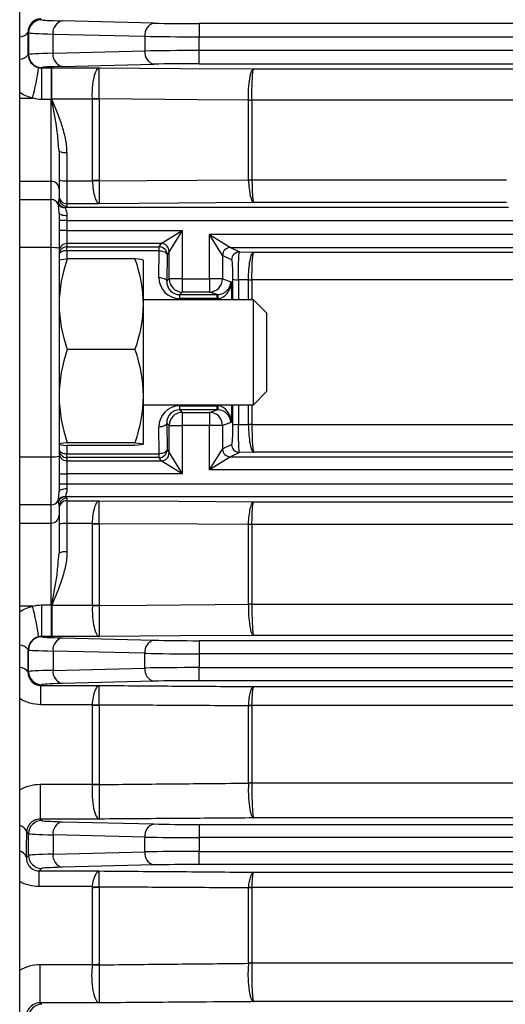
# Model space of a CAD drawing. Header units: millimetres. Extents: x -850 to -69, y -238 to 499.
# Tile 14 of 53: x -796 to -777, y 88 to 126. Entities that reach past the tile are written whole.
import ezdxf

# ---------------------------------------------------------------- set-up
doc = ezdxf.new("R2010")
doc.units = ezdxf.units.MM

msp = doc.modelspace()

# ---------------------------------------------------------------- linework, layer by layer
at = {"color": 7, "linetype": 'Continuous', "lineweight": 25}
for p, q in [((-795.872, 53.682), (-795.872, 172.582)), ((-790.76, 125.663), (-794.257, 125.75)), ((-789.039, 125.645), (-789.039, 125.145)), ((-689.705, 125.645), (-789.039, 125.645)), ((-795.555, 125.315), (-795.535, 125.295)), ((-795.535, 125.295), (-795.535, 124.468)), ((-794.602, 125.25), (-791.104, 125.163)), ((-794.602, 124.514), (-794.602, 125.25)), ((-791.104, 125.163), (-791.104, 124.601)), ((-789.039, 124.619), (-789.039, 125.145)), ((-789.039, 125.145), (-689.705, 125.145)), ((-791.104, 124.601), (-794.602, 124.514)), ((-789.039, 124.119), (-789.039, 124.619)), ((-689.705, 124.619), (-789.039, 124.619)), ((-795.535, 124.468), (-795.55, 124.454)), ((-795.042, 123.962), (-795.036, 123.968)), ((-795.042, 123.962), (-794.672, 123.962)), ((-795.042, 123.962), (-795.042, 122.758)), ((-794.672, 123.962), (-794.672, 122.758)), ((-794.645, 123.962), (-792.84, 123.962)), ((-794.257, 124.014), (-790.76, 124.101)), ((-789.039, 124.119), (-689.705, 124.119)), ((-786.962, 123.921), (-691.782, 123.921)), ((-795.872, 122.81), (-795.384, 122.81)), ((-794.672, 122.758), (-795.042, 122.758)), ((-794.672, 119.638), (-794.672, 122.758)), ((-793.104, 122.772), (-794.654, 122.772)), ((-793.104, 119.669), (-793.104, 122.772)), ((-792.845, 122.765), (-792.845, 119.664)), ((-787.158, 119.7), (-787.158, 122.728)), ((-691.716, 122.725), (-787.028, 122.725)), ((-787.028, 122.725), (-787.028, 119.698)), ((-794.372, 120.784), (-794.389, 120.964)), ((-794.372, 120.784), (-794.372, 119.342)), ((-794.072, 120.739), (-794.072, 119.658)), ((-794.672, 119.638), (-795.872, 119.638)), ((-794.672, 118.946), (-794.672, 119.638)), ((-794.072, 119.658), (-794.072, 118.788)), ((-794.072, 119.658), (-793.104, 119.658)), ((-787.028, 119.695), (-777.332, 119.695)), ((-794.372, 119.342), (-794.372, 118.991)), ((-795.872, 118.946), (-794.672, 118.946)), ((-794.672, 117.113), (-794.672, 118.946)), ((-777.256, 118.645), (-794.133, 118.645)), ((-794.072, 118.788), (-794.072, 118.691)), ((-792.84, 118.788), (-794.072, 118.788)), ((-777.332, 118.83), (-786.962, 118.83)), ((-794.372, 118.433), (-794.372, 117.092)), ((-794.072, 118.145), (-794.372, 118.145)), ((-794.072, 118.325), (-794.072, 118.145)), ((-794.072, 118.145), (-794.072, 117.769)), ((-794.072, 118.145), (-777.054, 118.145)), ((-794.072, 117.769), (-794.372, 117.769)), ((-794.072, 117.769), (-794.072, 117.269)), ((-794.072, 117.769), (-789.681, 117.769)), ((-790.48, 117.269), (-789.681, 117.769)), ((-789.681, 117.769), (-790.18, 116.969)), ((-789.681, 117.769), (-789.681, 115.923)), ((-776.945, 117.619), (-788.646, 117.619)), ((-788.646, 115.923), (-788.646, 117.619)), ((-788.147, 116.82), (-788.646, 117.619)), ((-788.646, 117.619), (-787.848, 117.12)), ((-794.672, 117.113), (-795.872, 117.113)), ((-794.672, 109.151), (-794.672, 117.113)), ((-794.372, 117.092), (-794.372, 109.171)), ((-790.48, 117.269), (-794.072, 117.269)), ((-794.072, 117.269), (-794.072, 117.147)), ((-794.072, 117.147), (-790.562, 117.147)), ((-794.072, 116.998), (-794.072, 117.147)), ((-790.562, 117.147), (-790.481, 117.269)), ((-790.562, 116.998), (-790.562, 117.147)), ((-787.846, 117.119), (-776.502, 117.119)), ((-787.846, 117.119), (-787.503, 116.948)), ((-790.562, 116.998), (-794.072, 116.998)), ((-794.072, 116.998), (-794.072, 116.681)), ((-791.485, 116.683), (-794.059, 116.683)), ((-791.172, 116.631), (-791.172, 114.96)), ((-790.572, 115.982), (-790.562, 116.998)), ((-790.262, 116.848), (-790.272, 115.832)), ((-790.181, 116.969), (-790.262, 116.848)), ((-790.181, 115.923), (-790.181, 116.969)), ((-788.147, 116.82), (-788.147, 115.923)), ((-787.803, 116.648), (-788.146, 116.819)), ((-787.503, 116.948), (-786.962, 116.944)), ((-786.962, 116.944), (-776.508, 116.944)), ((-790.272, 115.832), (-790.181, 115.923)), ((-789.681, 115.923), (-790.181, 115.923)), ((-789.681, 115.923), (-788.646, 115.923)), ((-789.681, 115.923), (-789.681, 115.423)), ((-788.646, 115.923), (-788.646, 115.423)), ((-788.147, 115.923), (-788.646, 115.923)), ((-788.147, 115.923), (-787.825, 115.816)), ((-787.543, 115.892), (-787.545, 115.132)), ((-787.158, 115.889), (-787.158, 115.889)), ((-787.158, 115.132), (-787.158, 115.889)), ((-776.508, 115.888), (-787.028, 115.888)), ((-787.028, 115.888), (-787.028, 115.132)), ((-787.825, 115.816), (-787.804, 115.132)), ((-786.972, 115.132), (-791.172, 115.132)), ((-789.681, 115.423), (-789.78, 115.324)), ((-789.78, 115.324), (-788.348, 115.324)), ((-789.78, 115.174), (-789.78, 115.324)), ((-788.348, 115.174), (-789.78, 115.174)), ((-788.646, 115.423), (-789.681, 115.423)), ((-788.348, 115.324), (-788.646, 115.423)), ((-788.348, 115.174), (-788.348, 115.324)), ((-788.311, 115.132), (-788.313, 115.175)), ((-786.472, 114.632), (-786.972, 115.132)), ((-786.972, 115.131), (-786.972, 115.132)), ((-786.972, 111.132), (-786.972, 115.131)), ((-791.172, 114.96), (-791.172, 111.461)), ((-786.472, 114.632), (-786.472, 111.632)), ((-791.485, 113.237), (-794.059, 113.237)), ((-791.172, 111.461), (-791.172, 109.633)), ((-786.972, 111.132), (-786.472, 111.632)), ((-791.172, 111.132), (-786.972, 111.132)), ((-789.78, 111.09), (-788.348, 111.09)), ((-789.78, 110.94), (-789.78, 111.09)), ((-788.348, 110.94), (-788.348, 111.09)), ((-788.313, 111.089), (-788.311, 111.132)), ((-787.804, 111.132), (-787.825, 110.448)), ((-787.545, 111.132), (-787.543, 110.372)), ((-787.158, 110.375), (-787.158, 111.132)), ((-787.028, 111.132), (-787.028, 110.376)), ((-789.78, 110.94), (-789.681, 110.84)), ((-788.348, 110.94), (-789.78, 110.94)), ((-789.681, 110.84), (-788.646, 110.84)), ((-789.681, 110.84), (-789.681, 110.341)), ((-788.646, 110.84), (-788.348, 110.94)), ((-788.646, 110.84), (-788.646, 110.341)), ((-790.562, 109.266), (-790.572, 110.282)), ((-790.181, 110.341), (-790.272, 110.432)), ((-790.272, 110.432), (-790.262, 109.416)), ((-790.181, 109.295), (-790.181, 110.341)), ((-790.181, 110.341), (-789.681, 110.341)), ((-789.681, 110.341), (-789.681, 108.495)), ((-788.646, 110.341), (-789.681, 110.341)), ((-788.646, 108.645), (-788.646, 110.341)), ((-788.147, 110.341), (-788.646, 110.341)), ((-787.825, 110.448), (-788.147, 110.341)), ((-788.147, 110.341), (-788.147, 109.444)), ((-787.158, 110.374), (-787.158, 110.375)), ((-787.028, 110.376), (-691.716, 110.376)), ((-794.072, 109.583), (-794.072, 109.266)), ((-791.485, 109.685), (-794.059, 109.685)), ((-791.485, 109.581), (-794.059, 109.581)), ((-788.146, 109.445), (-787.803, 109.616)), ((-795.872, 109.151), (-794.672, 109.151)), ((-794.672, 107.317), (-794.672, 109.151)), ((-794.372, 109.171), (-794.372, 107.831)), ((-794.072, 109.116), (-794.072, 109.266)), ((-794.072, 109.266), (-790.562, 109.266)), ((-790.562, 109.116), (-790.562, 109.266)), ((-790.262, 109.416), (-790.181, 109.295)), ((-790.18, 109.294), (-789.681, 108.495)), ((-788.646, 108.645), (-788.147, 109.444)), ((-787.848, 109.144), (-788.646, 108.645)), ((-787.503, 109.316), (-787.846, 109.145)), ((-787.846, 109.145), (-690.898, 109.145)), ((-786.962, 109.32), (-787.503, 109.316)), ((-691.782, 109.32), (-786.962, 109.32)), ((-794.072, 109.116), (-794.072, 108.995)), ((-790.562, 109.116), (-794.072, 109.116)), ((-794.072, 108.995), (-794.072, 108.495)), ((-794.072, 108.995), (-790.48, 108.995)), ((-790.481, 108.995), (-790.562, 109.116)), ((-789.681, 108.495), (-790.48, 108.995)), ((-794.372, 108.495), (-794.072, 108.495)), ((-794.072, 108.495), (-794.072, 108.119)), ((-789.681, 108.495), (-794.072, 108.495)), ((-690.098, 108.645), (-788.646, 108.645)), ((-794.372, 108.119), (-794.072, 108.119)), ((-794.072, 108.119), (-794.072, 107.939)), ((-794.072, 108.119), (-684.672, 108.119)), ((-794.672, 107.317), (-795.872, 107.317)), ((-794.672, 106.626), (-794.672, 107.317)), ((-794.372, 107.272), (-794.372, 106.921)), ((-684.611, 107.619), (-794.133, 107.619)), ((-794.072, 107.572), (-794.072, 107.476)), ((-794.072, 107.476), (-792.84, 107.476)), ((-794.072, 107.476), (-794.072, 106.605)), ((-786.962, 107.434), (-691.782, 107.434)), ((-794.372, 106.921), (-794.372, 105.48)), ((-795.872, 106.626), (-794.672, 106.626)), ((-794.672, 103.506), (-794.672, 106.626)), ((-793.104, 106.605), (-794.072, 106.605)), ((-794.072, 106.605), (-794.072, 105.525)), ((-793.104, 103.492), (-793.104, 106.595)), ((-792.845, 106.599), (-792.845, 103.498)), ((-787.158, 103.536), (-787.158, 106.564)), ((-691.716, 106.569), (-787.028, 106.569)), ((-787.028, 106.566), (-787.028, 103.539)), ((-794.395, 105.238), (-794.372, 105.48)), ((-795.042, 103.506), (-794.672, 103.506)), ((-795.042, 103.506), (-795.042, 102.301)), ((-794.672, 103.506), (-794.672, 102.301)), ((-787.028, 103.539), (-691.716, 103.539)), ((-795.384, 103.453), (-795.872, 103.453)), ((-794.654, 103.492), (-793.104, 103.492)), ((-795.042, 102.301), (-795.036, 102.295)), ((-794.672, 102.301), (-795.042, 102.301)), ((-792.84, 102.301), (-794.645, 102.301)), ((-794.257, 102.25), (-790.76, 102.163)), ((-789.039, 102.145), (-789.039, 101.645)), ((-789.039, 102.145), (-689.705, 102.145)), ((-691.782, 102.343), (-786.962, 102.343)), ((-795.535, 101.795), (-795.55, 101.81)), ((-795.535, 100.968), (-795.535, 101.795)), ((-791.104, 101.663), (-794.602, 101.75)), ((-794.602, 101.75), (-794.602, 101.014)), ((-791.104, 101.101), (-791.104, 101.663)), ((-789.039, 101.645), (-789.039, 101.119)), ((-689.705, 101.645), (-789.039, 101.645)), ((-795.555, 100.949), (-795.535, 100.968)), ((-794.602, 101.014), (-791.104, 101.101)), ((-789.039, 100.619), (-789.039, 101.119)), ((-789.039, 101.119), (-689.705, 101.119)), ((-790.76, 100.601), (-794.257, 100.514)), ((-689.705, 100.619), (-789.039, 100.619)), ((-795.036, 100.468), (-795.065, 100.439)), ((-795.065, 100.439), (-792.84, 100.439)), ((-795.065, 99.705), (-795.065, 100.439)), ((-786.962, 100.395), (-691.782, 100.395)), ((-793.103, 99.705), (-795.065, 99.705)), ((-793.104, 96.676), (-793.104, 99.685)), ((-792.845, 99.694), (-792.845, 96.687)), ((-787.158, 96.723), (-787.158, 99.661)), ((-691.716, 99.671), (-787.028, 99.671)), ((-787.028, 99.666), (-787.028, 96.728)), ((-795.09, 96.676), (-793.104, 96.676)), ((-795.09, 96.676), (-795.09, 95.35)), ((-787.028, 96.728), (-691.716, 96.728)), ((-795.09, 95.35), (-795.036, 95.295)), ((-792.84, 95.35), (-795.09, 95.35)), ((-691.782, 95.393), (-786.962, 95.393)), ((-794.257, 95.25), (-790.76, 95.163)), ((-789.039, 95.145), (-789.039, 94.645)), ((-789.039, 95.145), (-689.705, 95.145)), ((-795.535, 94.795), (-795.604, 94.864)), ((-795.535, 93.968), (-795.535, 94.795)), ((-791.104, 94.663), (-794.602, 94.75)), ((-794.602, 94.75), (-794.602, 94.014)), ((-791.104, 94.101), (-791.104, 94.663)), ((-789.039, 94.645), (-789.039, 94.119)), ((-689.705, 94.645), (-789.039, 94.645)), ((-795.614, 93.889), (-795.535, 93.968)), ((-794.602, 94.014), (-791.104, 94.101)), ((-789.039, 93.619), (-789.039, 94.119)), ((-789.039, 94.119), (-689.705, 94.119)), ((-795.036, 93.468), (-795.131, 93.373)), ((-790.76, 93.601), (-794.257, 93.514)), ((-689.705, 93.619), (-789.039, 93.619)), ((-795.131, 93.373), (-792.84, 93.373)), ((-795.131, 92.776), (-795.131, 93.373)), ((-786.962, 93.327), (-691.782, 93.327)), ((-793.103, 92.776), (-795.131, 92.776)), ((-793.104, 89.812), (-793.104, 92.747)), ((-792.845, 92.761), (-792.845, 89.828)), ((-787.158, 89.863), (-787.158, 92.73)), ((-691.716, 92.744), (-787.028, 92.744)), ((-787.028, 92.737), (-787.028, 89.872)), ((-795.091, 89.812), (-793.104, 89.812)), ((-795.091, 88.35), (-795.091, 89.812)), ((-787.028, 89.872), (-691.716, 89.872)), ((-795.091, 88.35), (-795.036, 88.295)), ((-792.84, 88.35), (-795.091, 88.35)), ((-691.782, 88.396), (-786.962, 88.396))]:
    msp.add_line(p, q, dxfattribs=at)
at = {"color": 7, "linetype": 'Continuous', "lineweight": 25, "flags": 128}
for points in [[(-792.84, 123.962), (-789.751, 123.94), (-786.962, 123.921)], [(-787.158, 122.731), (-789.088, 122.746), (-792.845, 122.776)], [(-792.845, 119.664), (-791.042, 119.676), (-787.158, 119.7)], [(-786.962, 118.83), (-789.839, 118.809), (-792.84, 118.788)], [(-794.072, 118.325), (-794.131, 118.327), (-794.187, 118.333), (-794.239, 118.343), (-794.284, 118.357), (-794.321, 118.373), (-794.349, 118.392), (-794.366, 118.412), (-794.372, 118.433)], [(-794.072, 116.998), (-794.131, 116.995), (-794.187, 116.986), (-794.239, 116.972), (-794.284, 116.954), (-794.321, 116.931), (-794.349, 116.905), (-794.366, 116.877), (-794.372, 116.848)], [(-790.562, 116.998), (-790.504, 116.994), (-790.448, 116.985), (-790.396, 116.972), (-790.351, 116.953), (-790.314, 116.93), (-790.286, 116.904), (-790.268, 116.877), (-790.262, 116.848)], [(-790.572, 115.982), (-790.514, 115.979), (-790.458, 115.97), (-790.407, 115.956), (-790.361, 115.937), (-790.324, 115.915), (-790.296, 115.889), (-790.278, 115.861), (-790.272, 115.832)], [(-787.158, 115.889), (-787.291, 115.89), (-787.543, 115.892)], [(-790.272, 110.432), (-790.278, 110.403), (-790.296, 110.375), (-790.324, 110.349), (-790.361, 110.326), (-790.407, 110.308), (-790.458, 110.294), (-790.514, 110.285), (-790.572, 110.282)], [(-787.543, 110.372), (-787.291, 110.373), (-787.158, 110.374)], [(-794.372, 109.416), (-794.366, 109.387), (-794.349, 109.359), (-794.321, 109.333), (-794.284, 109.31), (-794.239, 109.291), (-794.187, 109.278), (-794.131, 109.269), (-794.072, 109.266)], [(-790.262, 109.416), (-790.268, 109.387), (-790.286, 109.359), (-790.314, 109.334), (-790.351, 109.311), (-790.396, 109.292), (-790.448, 109.278), (-790.504, 109.269), (-790.562, 109.266)], [(-794.372, 107.831), (-794.366, 107.852), (-794.349, 107.872), (-794.321, 107.891), (-794.284, 107.907), (-794.239, 107.921), (-794.187, 107.931), (-794.131, 107.937), (-794.072, 107.939)], [(-792.84, 107.476), (-789.839, 107.455), (-786.962, 107.434)], [(-787.158, 106.564), (-789.088, 106.576), (-792.845, 106.599)], [(-792.845, 103.487), (-791.042, 103.502), (-787.158, 103.533)], [(-786.962, 102.343), (-789.751, 102.323), (-792.84, 102.301)]]:
    msp.add_lwpolyline(points, dxfattribs=at)
at = {"color": 7, "linetype": 'Continuous', "lineweight": 25}
for centre, radius, start, end in [((-795.035, 125.295), 0.5, 90.046, 179.954), ((-794.15, 125.307), 0.455, 103.6563, 187.2418), ((-790.652, 125.22), 0.455, 103.6563, 187.2418), ((-795.878, 125.54), 0.394, 270.9267, 325.1298), ((-794.15, 124.457), 0.455, 172.7582, 256.3437), ((-790.652, 124.544), 0.455, 172.7582, 256.3437), ((-795.872, 124.703), 0.407, 269.9428, 322.2665), ((-795.035, 124.469), 0.5, 180.046, 269.954), ((-802.672, 124.842), 7.566, 344.4248, 353.4226), ((-794.658, 124.343), 1.571, 269.8077, 270.1454), ((-795.289, 124.32), 1.683, 291.8784, 292.2565), ((-792.993, 117.553), 5.226, 88.3809, 91.2189), ((-793.102, 117.687), 5.085, 87.1017, 90.0191), ((-787.084, 125.276), 2.546, 268.3435, 271.2559), ((-787.029, 125.2), 2.476, 267.0231, 270.0195), ((-794.145, 121.271), 0.537, 245.0201, 277.8477), ((-794.67, 119.34), 0.298, 0.4419, 90.4352), ((-794.146, 120.268), 0.614, 248.3722, 276.9001), ((-793.102, 112.174), 7.495, 88.0342, 90.0132), ((-792.948, 112.159), 7.501, 89.212, 91.1876), ((-787.029, 123.312), 3.615, 267.9619, 270.0137), ((-787.105, 123.307), 3.613, 269.1746, 271.2252), ((-794.671, 118.646), 0.3, 27.2959, 90.187), ((-794.072, 119.088), 0.3, 180.0098, 270.0098), ((-794.072, 118.991), 0.3, 180.0098, 270.0098), ((-794.142, 118.924), 0.297, 208.1448, 271.2535), ((-794.132, 118.944), 0.3, 205.7055, 269.842), ((-794.597, 115.995), 1.12, 78.3918, 93.8221), ((-794.072, 116.969), 0.3, 89.9902, 179.9902), ((-794.072, 116.848), 0.3, 89.9902, 179.9902), ((-790.562, 116.847), 0.3, 0.0361, 89.9748), ((-790.481, 116.969), 0.3, 0.0361, 89.9748), ((-790.481, 116.969), 0.3, 0.046, 89.954), ((-787.847, 116.819), 0.301, 90.1836, 179.8164), ((-787.846, 116.819), 0.3, 90.1214, 179.9376), ((-787.503, 116.647), 0.3, 90.1214, 179.9376), ((-789.68, 115.923), 0.5, 180.0204, 269.9796), ((-788.647, 115.923), 0.5, 270.0962, 359.9736), ((-787.58, 116.911), 1.02, 259.534, 272.0609), ((-787.063, 124.654), 8.765, 269.3795, 270.2254), ((-787.029, 124.495), 8.607, 269.1444, 270.0058), ((-789.494, 115.145), 1.182, 1.4378, 8.724), ((-789.494, 111.119), 1.182, 351.276, 358.5622), ((-789.68, 110.34), 0.5, 90.0204, 179.9796), ((-788.647, 110.34), 0.5, 0.0264, 89.9038), ((-787.58, 109.352), 1.02, 87.9391, 100.466), ((-787.029, 101.768), 8.607, 89.9942, 90.8556), ((-787.063, 101.61), 8.765, 89.7746, 90.6205), ((-787.503, 109.616), 0.3, 180.0624, 269.8786), ((-794.597, 110.268), 1.12, 266.1779, 281.6082), ((-794.072, 109.416), 0.3, 180.0098, 270.0098), ((-794.072, 109.295), 0.3, 180.0098, 270.0098), ((-790.562, 109.416), 0.3, 270.0252, 359.9639), ((-790.481, 109.295), 0.3, 270.0252, 359.9639), ((-790.481, 109.295), 0.3, 270.046, 359.954), ((-787.847, 109.445), 0.301, 180.1836, 269.8164), ((-787.846, 109.445), 0.3, 180.0624, 269.8786), ((-794.142, 107.34), 0.297, 88.7465, 151.8552), ((-794.671, 107.618), 0.3, 269.813, 332.7041), ((-794.132, 107.319), 0.3, 90.158, 154.2945), ((-794.072, 107.272), 0.3, 89.9902, 179.9902), ((-794.072, 107.176), 0.3, 89.9902, 179.9902), ((-794.67, 106.924), 0.298, 269.5648, 359.5581), ((-794.146, 105.996), 0.614, 83.0999, 111.6278), ((-792.948, 114.104), 7.501, 268.8124, 270.788), ((-793.102, 114.09), 7.495, 269.9868, 271.9658), ((-787.029, 102.951), 3.615, 89.9863, 92.0381), ((-787.105, 102.957), 3.613, 88.7748, 90.8254), ((-794.145, 104.993), 0.537, 82.1523, 114.9799), ((-795.289, 101.944), 1.683, 67.7435, 68.1216), ((-787.029, 101.063), 2.476, 89.9805, 92.9769), ((-787.084, 100.988), 2.546, 88.7441, 91.6565), ((-802.672, 101.422), 7.566, 6.5774, 15.5752), ((-794.658, 101.921), 1.571, 89.8546, 90.1923), ((-793.102, 108.577), 5.085, 269.9809, 272.8983), ((-792.993, 108.711), 5.226, 268.7811, 271.6191), ((-795.035, 101.795), 0.5, 90.046, 179.954), ((-794.15, 101.807), 0.455, 103.6563, 187.2418), ((-790.652, 101.72), 0.455, 103.6563, 187.2418), ((-795.872, 101.561), 0.407, 37.7335, 90.0572), ((-795.878, 100.723), 0.394, 34.8702, 89.0733), ((-795.035, 100.969), 0.5, 180.046, 269.954), ((-794.15, 100.957), 0.455, 172.7582, 256.3437), ((-790.652, 101.044), 0.455, 172.7582, 256.3437), ((-793.102, 103.335), 3.65, 269.9744, 274.041), ((-792.961, 103.345), 3.643, 267.7642, 271.8236), ((-787.029, 97.9), 1.766, 89.9737, 94.1768), ((-787.099, 97.912), 1.76, 87.6934, 91.8933), ((-793.102, 99.661), 2.985, 269.9699, 274.9432), ((-792.986, 99.728), 3.064, 267.7863, 272.6272), ((-787.029, 95.277), 1.451, 89.9692, 95.0856), ((-787.088, 95.229), 1.49, 87.7192, 92.6955), ((-795.035, 94.795), 0.5, 90.046, 179.954), ((-795.943, 94.749), 0.358, 18.8408, 78.5162), ((-794.15, 94.807), 0.455, 103.6563, 187.2418), ((-790.652, 94.72), 0.455, 103.6563, 187.2418), ((-795.957, 93.785), 0.358, 16.8753, 76.2997), ((-795.035, 93.969), 0.5, 180.046, 269.954), ((-794.15, 93.957), 0.455, 172.7582, 256.3437), ((-790.652, 94.044), 0.455, 172.7582, 256.3437), ((-793.102, 95.162), 2.414, 269.9651, 276.1188), ((-792.965, 95.171), 2.399, 266.7124, 272.8524), ((-787.029, 91.567), 1.169, 89.9645, 96.3182), ((-787.097, 91.586), 1.16, 86.6089, 92.953), ((-792.983, 91.954), 2.16, 266.7843, 273.6534), ((-793.102, 91.926), 2.114, 269.9626, 276.9954), ((-787.029, 88.845), 1.027, 89.9621, 97.201), ((-787.089, 88.808), 1.05, 86.6868, 93.7541), ((-795.035, 87.795), 0.5, 90.046, 179.954)]:
    msp.add_arc(centre, radius, start, end, dxfattribs=at)
for centre, major_axis, ratio, start_param, end_param in [((-792.536, 125.797), (2.5, 0), 0.026186, 3.167773, 3.953171), ((-789.039, 125.71), (2.5, 0), 0.026186, 3.953171, 4.712389), ((-796.865, 113.132), (0, 51.5), 0.026186, 4.934047, 4.951219), ((-792.536, 125.297), (3, 0), 0.021822, 3.167773, 3.953171), ((-789.039, 125.21), (3, 0), 0.021822, 3.953171, 4.712389), ((-792.536, 124.467), (3, 0), 0.021822, 2.330015, 3.115413), ((-789.039, 124.553), (3, 0), 0.021822, 1.570796, 2.330015), ((-792.536, 123.967), (2.5, 0), 0.026186, 2.330015, 3.115413), ((-789.039, 124.054), (2.5, 0), 0.026186, 1.570796, 2.330015), ((-794.672, 118.991), (0, 0.402), 0.746822, 4.256349, 4.712389), ((-794.672, 118.691), (0.6, 0), 0.177099, 5.827145, 6.283185), ((-789.681, 117.269), (0.8, 0), 0.026186, 3.115413, 3.124139), ((-787.845, 117.619), (0, 0.5), 0.083852, 3.089233, 3.115413), ((-789.681, 116.969), (0.5, 0), 0.041897, 3.115413, 3.124139), ((-788.145, 117.619), (0, 0.8), 0.052408, 3.089233, 3.115413), ((-789.772, 115.982), (0.317, 0.745), 0.985565, 1.96856, 3.539052), ((-785.22, 113.132), (0, 48.648), 0.052413, 1.513692, 1.529673), ((-789.772, 115.832), (0.202, 0.468), 0.97695, 1.96976, 3.540252), ((-788.324, 115.816), (0.412, 0.298), 0.95044, 4.106586, 5.632043), ((-788.324, 115.816), (0.027, 0.641), 0.777384, 3.220034, 4.745491), ((-788.373, 115.832), (-0.321, 0.407), 0.949144, 2.499097, 2.543523), ((-788.373, 115.982), (-0.498, 0.649), 0.96798, 2.502677, 2.547104), ((-789.772, 110.282), (-0.317, 0.745), 0.985565, 5.885726, 7.456218), ((-788.373, 110.282), (0.498, 0.649), 0.96798, 0.594489, 0.638915), ((-788.324, 110.448), (-0.027, 0.641), 0.777384, 4.679287, 6.204744), ((-785.22, 113.132), (0, 48.648), 0.052413, 1.611919, 1.627901), ((-789.772, 110.432), (-0.202, 0.468), 0.97695, 5.884526, 7.455018), ((-788.373, 110.432), (0.321, 0.407), 0.949144, 0.598069, 0.642496), ((-788.324, 110.448), (0.412, -0.298), 0.95044, 0.651142, 2.176599), ((-789.681, 109.295), (0.5, 0), 0.041897, 3.159046, 3.167773), ((-788.145, 108.645), (0, 0.8), 0.052408, 0.02618, 0.05236), ((-787.845, 108.645), (0, 0.5), 0.083852, 0.02618, 0.05236), ((-789.681, 108.995), (0.8, 0), 0.026186, 3.159046, 3.167773), ((-794.672, 107.272), (0, 0.402), 0.746822, 4.712389, 5.168429), ((-794.672, 107.572), (0.6, 0), 0.177099, 0, 0.45604), ((-792.536, 102.297), (2.5, 0), 0.026186, 3.167773, 3.953171), ((-789.039, 102.21), (2.5, 0), 0.026186, 3.953171, 4.712389), ((-796.865, 113.132), (0, 51.5), 0.026186, 4.473559, 4.490731), ((-792.536, 101.797), (3, 0), 0.021822, 3.167773, 3.953171), ((-789.039, 101.71), (3, 0), 0.021822, 3.953171, 4.712389), ((-792.536, 100.967), (3, 0), 0.021822, 2.330015, 3.115413), ((-789.039, 101.053), (3, 0), 0.021822, 1.570796, 2.330015), ((-792.536, 100.467), (2.5, 0), 0.026186, 2.330015, 3.115413), ((-789.039, 100.554), (2.5, 0), 0.026186, 1.570796, 2.330015), ((-792.536, 95.297), (2.5, 0), 0.026186, 3.167773, 3.953171), ((-789.039, 95.21), (2.5, 0), 0.026186, 3.953171, 4.712389), ((-796.865, 113.132), (0, 51.5), 0.026186, 4.329457, 4.349788), ((-792.536, 94.797), (3, 0), 0.021822, 3.167773, 3.953171), ((-789.039, 94.71), (3, 0), 0.021822, 3.953171, 4.712389), ((-792.536, 93.967), (3, 0), 0.021822, 2.330015, 3.115413), ((-789.039, 94.053), (3, 0), 0.021822, 1.570796, 2.330015), ((-792.536, 93.467), (2.5, 0), 0.026186, 2.330015, 3.115413), ((-789.039, 93.554), (2.5, 0), 0.026186, 1.570796, 2.330015)]:
    msp.add_ellipse(centre, major_axis=major_axis, ratio=ratio, start_param=start_param, end_param=end_param, dxfattribs=at)
for points, knots in [([(-795.065, 125.825), (-795.141, 125.825), (-795.216, 125.807), (-795.343, 125.744), (-795.397, 125.701), (-795.52, 125.554), (-795.557, 125.434), (-795.555, 125.315)], [0, 0, 0, 0, 0.25, 0.25, 0.5, 0.5, 1, 1, 1, 1]), ([(-795.55, 124.454), (-795.548, 124.349), (-795.513, 124.246), (-795.376, 124.071), (-795.275, 124.002), (-795.156, 123.975)], [0, 0, 0, 0, 0.5, 0.5, 1, 1, 1, 1]), ([(-794.663, 122.772), (-794.663, 122.915), (-794.663, 123.063), (-794.661, 123.343), (-794.66, 123.476), (-794.656, 123.701), (-794.653, 123.794), (-794.649, 123.923), (-794.647, 123.959), (-794.645, 123.962)], [0, 0, 0, 0, 0.25, 0.25, 0.5, 0.5, 0.75, 0.75, 1, 1, 1, 1]), ([(-794.654, 122.772), (-794.654, 122.915), (-794.654, 123.063), (-794.653, 123.343), (-794.652, 123.476), (-794.65, 123.701), (-794.649, 123.794), (-794.647, 123.923), (-794.646, 123.959), (-794.645, 123.962)], [0, 0, 0, 0, 0.25, 0.25, 0.5, 0.5, 0.75, 0.75, 1, 1, 1, 1]), ([(-793.104, 122.777), (-793.107, 122.85), (-793.108, 122.923), (-793.106, 123.069), (-793.102, 123.142), (-793.086, 123.354), (-793.067, 123.487), (-793.017, 123.709), (-792.985, 123.8), (-792.916, 123.925), (-792.878, 123.959), (-792.84, 123.962)], [0, 0, 0, 0, 0.125, 0.125, 0.25, 0.25, 0.5, 0.5, 0.75, 0.75, 1, 1, 1, 1]), ([(-792.845, 122.776), (-792.845, 122.849), (-792.845, 122.922), (-792.845, 123.068), (-792.845, 123.142), (-792.845, 123.353), (-792.844, 123.486), (-792.843, 123.709), (-792.843, 123.799), (-792.842, 123.924), (-792.841, 123.959), (-792.84, 123.962)], [0, 0, 0, 0, 0.125, 0.125, 0.25, 0.25, 0.5, 0.5, 0.75, 0.75, 1, 1, 1, 1]), ([(-787.158, 122.731), (-787.162, 122.874), (-787.161, 123.022), (-787.146, 123.302), (-787.132, 123.435), (-787.095, 123.66), (-787.072, 123.753), (-787.02, 123.881), (-786.991, 123.917), (-786.962, 123.921)], [0, 0, 0, 0, 0.25, 0.25, 0.5, 0.5, 0.75, 0.75, 1, 1, 1, 1]), ([(-787.028, 122.731), (-787.03, 122.874), (-787.029, 123.021), (-787.024, 123.302), (-787.02, 123.435), (-787.007, 123.66), (-786.999, 123.752), (-786.982, 123.881), (-786.972, 123.917), (-786.962, 123.921)], [0, 0, 0, 0, 0.25, 0.25, 0.5, 0.5, 0.75, 0.75, 1, 1, 1, 1]), ([(-794.389, 120.964), (-794.406, 121.182), (-794.452, 121.769), (-794.581, 122.376), (-794.662, 122.758)], [0, 0, 0, 0, 0.371606, 1, 1, 1, 1]), ([(-794.072, 120.739), (-794.072, 120.917), (-794.094, 121.092), (-794.163, 121.437), (-794.211, 121.608), (-794.375, 122.113), (-794.513, 122.438), (-794.651, 122.762)], [0, 0, 0, 0, 0.25, 0.25, 0.5, 0.5, 1, 1, 1, 1]), ([(-793.104, 119.658), (-793.099, 119.538), (-793.088, 119.424), (-793.057, 119.212), (-793.036, 119.119), (-792.988, 118.962), (-792.961, 118.9), (-792.917, 118.836), (-792.902, 118.819), (-792.872, 118.796), (-792.856, 118.789), (-792.84, 118.788)], [0, 0, 0, 0, 0.25, 0.25, 0.5, 0.5, 0.75, 0.75, 0.875, 0.875, 1, 1, 1, 1]), ([(-792.845, 119.659), (-792.845, 119.539), (-792.845, 119.425), (-792.844, 119.213), (-792.844, 119.119), (-792.843, 118.962), (-792.842, 118.9), (-792.842, 118.836), (-792.841, 118.82), (-792.841, 118.796), (-792.841, 118.789), (-792.84, 118.788)], [0, 0, 0, 0, 0.25, 0.25, 0.5, 0.5, 0.75, 0.75, 0.875, 0.875, 1, 1, 1, 1]), ([(-787.157, 119.695), (-787.154, 119.577), (-787.146, 119.465), (-787.123, 119.256), (-787.108, 119.163), (-787.073, 119.006), (-787.052, 118.943), (-787.009, 118.856), (-786.985, 118.833), (-786.962, 118.83)], [0, 0, 0, 0, 0.25, 0.25, 0.5, 0.5, 0.75, 0.75, 1, 1, 1, 1]), ([(-787.028, 119.695), (-787.027, 119.577), (-787.024, 119.465), (-787.017, 119.256), (-787.012, 119.163), (-787, 119.006), (-786.993, 118.943), (-786.978, 118.857), (-786.97, 118.833), (-786.962, 118.83)], [0, 0, 0, 0, 0.25, 0.25, 0.5, 0.5, 0.75, 0.75, 1, 1, 1, 1]), ([(-794.372, 118.433), (-794.372, 118.522), (-794.38, 118.597), (-794.394, 118.716), (-794.401, 118.759), (-794.404, 118.784)], [0, 0, 0, 0, 0.5, 0.5, 1, 1, 1, 1]), ([(-794.136, 118.627), (-794.13, 118.606), (-794.115, 118.568), (-794.086, 118.464), (-794.072, 118.399), (-794.072, 118.325)], [0, 0, 0, 0, 0.5, 0.5, 1, 1, 1, 1]), ([(-787.803, 116.648), (-787.798, 116.645), (-787.793, 116.625), (-787.784, 116.55), (-787.779, 116.496), (-787.769, 116.293), (-787.765, 116.101), (-787.765, 115.908)], [0, 0, 0, 0, 0.25, 0.25, 0.5, 0.5, 1, 1, 1, 1]), ([(-787.543, 115.892), (-787.543, 116.164), (-787.539, 116.436), (-787.528, 116.728), (-787.523, 116.806), (-787.514, 116.915), (-787.508, 116.944), (-787.503, 116.948)], [0, 0, 0, 0, 0.5, 0.5, 0.75, 0.75, 1, 1, 1, 1]), ([(-787.158, 115.889), (-787.158, 116.024), (-787.154, 116.157), (-787.135, 116.408), (-787.121, 116.525), (-787.084, 116.72), (-787.062, 116.8), (-787.015, 116.91), (-786.988, 116.94), (-786.962, 116.944)], [0, 0, 0, 0, 0.25, 0.25, 0.5, 0.5, 0.75, 0.75, 1, 1, 1, 1]), ([(-787.028, 115.889), (-787.028, 116.023), (-787.027, 116.157), (-787.021, 116.408), (-787.016, 116.524), (-787.004, 116.72), (-786.996, 116.8), (-786.98, 116.909), (-786.971, 116.94), (-786.962, 116.944)], [0, 0, 0, 0, 0.25, 0.25, 0.5, 0.5, 0.75, 0.75, 1, 1, 1, 1]), ([(-787.765, 110.355), (-787.765, 110.163), (-787.769, 109.971), (-787.783, 109.7), (-787.793, 109.621), (-787.803, 109.616)], [0, 0, 0, 0, 0.5, 0.5, 1, 1, 1, 1]), ([(-787.503, 109.316), (-787.514, 109.323), (-787.524, 109.439), (-787.535, 109.731), (-787.538, 109.846), (-787.542, 110.101), (-787.543, 110.236), (-787.543, 110.372)], [0, 0, 0, 0, 0.5, 0.5, 0.75, 0.75, 1, 1, 1, 1]), ([(-787.158, 110.374), (-787.158, 110.24), (-787.154, 110.106), (-787.135, 109.855), (-787.121, 109.739), (-787.084, 109.544), (-787.062, 109.464), (-787.015, 109.354), (-786.988, 109.323), (-786.962, 109.32)], [0, 0, 0, 0, 0.25, 0.25, 0.5, 0.5, 0.75, 0.75, 1, 1, 1, 1]), ([(-787.028, 110.375), (-787.028, 110.24), (-787.027, 110.107), (-787.021, 109.856), (-787.016, 109.739), (-787.004, 109.544), (-786.996, 109.464), (-786.98, 109.354), (-786.971, 109.323), (-786.962, 109.32)], [0, 0, 0, 0, 0.25, 0.25, 0.5, 0.5, 0.75, 0.75, 1, 1, 1, 1]), ([(-794.404, 107.48), (-794.401, 107.505), (-794.394, 107.548), (-794.38, 107.666), (-794.372, 107.742), (-794.372, 107.831)], [0, 0, 0, 0, 0.5, 0.5, 1, 1, 1, 1]), ([(-794.072, 107.939), (-794.072, 107.865), (-794.086, 107.799), (-794.115, 107.696), (-794.13, 107.658), (-794.136, 107.637)], [0, 0, 0, 0, 0.5, 0.5, 1, 1, 1, 1]), ([(-793.104, 106.605), (-793.099, 106.726), (-793.088, 106.84), (-793.057, 107.052), (-793.036, 107.145), (-792.988, 107.302), (-792.961, 107.364), (-792.917, 107.428), (-792.902, 107.444), (-792.872, 107.468), (-792.856, 107.474), (-792.84, 107.476)], [0, 0, 0, 0, 0.25, 0.25, 0.5, 0.5, 0.75, 0.75, 0.875, 0.875, 1, 1, 1, 1]), ([(-792.845, 106.605), (-792.845, 106.725), (-792.845, 106.839), (-792.844, 107.051), (-792.844, 107.145), (-792.843, 107.302), (-792.842, 107.363), (-792.842, 107.428), (-792.841, 107.444), (-792.841, 107.468), (-792.841, 107.474), (-792.84, 107.476)], [0, 0, 0, 0, 0.25, 0.25, 0.5, 0.5, 0.75, 0.75, 0.875, 0.875, 1, 1, 1, 1]), ([(-787.157, 106.569), (-787.154, 106.687), (-787.146, 106.799), (-787.123, 107.008), (-787.108, 107.101), (-787.073, 107.258), (-787.052, 107.32), (-787.009, 107.407), (-786.985, 107.431), (-786.962, 107.434)], [0, 0, 0, 0, 0.25, 0.25, 0.5, 0.5, 0.75, 0.75, 1, 1, 1, 1]), ([(-787.028, 106.569), (-787.027, 106.686), (-787.024, 106.798), (-787.017, 107.007), (-787.012, 107.1), (-787, 107.258), (-786.993, 107.32), (-786.978, 107.407), (-786.97, 107.431), (-786.962, 107.434)], [0, 0, 0, 0, 0.25, 0.25, 0.5, 0.5, 0.75, 0.75, 1, 1, 1, 1]), ([(-794.072, 105.525), (-794.072, 105.346), (-794.094, 105.172), (-794.163, 104.826), (-794.211, 104.656), (-794.375, 104.151), (-794.513, 103.826), (-794.651, 103.501)], [0, 0, 0, 0, 0.25, 0.25, 0.5, 0.5, 1, 1, 1, 1]), ([(-794.662, 103.506), (-794.58, 103.887), (-794.455, 104.474), (-794.411, 105.04), (-794.395, 105.238)], [0, 0, 0, 0, 0.651075, 1, 1, 1, 1]), ([(-787.158, 103.533), (-787.162, 103.389), (-787.161, 103.242), (-787.146, 102.962), (-787.132, 102.828), (-787.095, 102.604), (-787.072, 102.511), (-787.02, 102.382), (-786.991, 102.347), (-786.962, 102.343)], [0, 0, 0, 0, 0.25, 0.25, 0.5, 0.5, 0.75, 0.75, 1, 1, 1, 1]), ([(-787.028, 103.533), (-787.03, 103.39), (-787.029, 103.242), (-787.024, 102.962), (-787.02, 102.829), (-787.007, 102.604), (-786.999, 102.511), (-786.982, 102.382), (-786.972, 102.347), (-786.962, 102.343)], [0, 0, 0, 0, 0.25, 0.25, 0.5, 0.5, 0.75, 0.75, 1, 1, 1, 1]), ([(-794.663, 103.492), (-794.663, 103.348), (-794.663, 103.201), (-794.661, 102.921), (-794.66, 102.788), (-794.656, 102.563), (-794.653, 102.47), (-794.649, 102.341), (-794.647, 102.305), (-794.645, 102.301)], [0, 0, 0, 0, 0.25, 0.25, 0.5, 0.5, 0.75, 0.75, 1, 1, 1, 1]), ([(-794.654, 103.492), (-794.654, 103.348), (-794.654, 103.201), (-794.653, 102.921), (-794.652, 102.788), (-794.65, 102.563), (-794.649, 102.47), (-794.647, 102.341), (-794.646, 102.305), (-794.645, 102.301)], [0, 0, 0, 0, 0.25, 0.25, 0.5, 0.5, 0.75, 0.75, 1, 1, 1, 1]), ([(-793.104, 103.487), (-793.107, 103.414), (-793.108, 103.341), (-793.106, 103.195), (-793.102, 103.121), (-793.086, 102.91), (-793.067, 102.777), (-793.017, 102.555), (-792.985, 102.464), (-792.916, 102.339), (-792.878, 102.305), (-792.84, 102.301)], [0, 0, 0, 0, 0.125, 0.125, 0.25, 0.25, 0.5, 0.5, 0.75, 0.75, 1, 1, 1, 1]), ([(-792.845, 103.487), (-792.845, 103.415), (-792.845, 103.342), (-792.845, 103.196), (-792.845, 103.122), (-792.845, 102.911), (-792.844, 102.777), (-792.843, 102.555), (-792.843, 102.465), (-792.842, 102.339), (-792.841, 102.305), (-792.84, 102.301)], [0, 0, 0, 0, 0.125, 0.125, 0.25, 0.25, 0.5, 0.5, 0.75, 0.75, 1, 1, 1, 1]), ([(-795.156, 102.289), (-795.274, 102.262), (-795.376, 102.193), (-795.512, 102.019), (-795.548, 101.914), (-795.55, 101.81)], [0, 0, 0, 0, 0.5, 0.5, 1, 1, 1, 1]), ([(-795.555, 100.949), (-795.557, 100.829), (-795.521, 100.711), (-795.397, 100.563), (-795.344, 100.52), (-795.217, 100.457), (-795.141, 100.439), (-795.065, 100.439)], [0, 0, 0, 0, 0.5, 0.5, 0.75, 0.75, 1, 1, 1, 1]), ([(-793.103, 99.705), (-793.086, 99.916), (-793.05, 100.099), (-792.979, 100.295), (-792.953, 100.346), (-792.898, 100.416), (-792.869, 100.436), (-792.84, 100.439)], [0, 0, 0, 0, 0.5, 0.5, 0.75, 0.75, 1, 1, 1, 1]), ([(-792.845, 99.704), (-792.845, 99.915), (-792.844, 100.099), (-792.843, 100.295), (-792.842, 100.345), (-792.841, 100.416), (-792.841, 100.436), (-792.84, 100.439)], [0, 0, 0, 0, 0.5, 0.5, 0.75, 0.75, 1, 1, 1, 1]), ([(-792.84, 100.439), (-791.848, 100.431), (-790.855, 100.424), (-789.863, 100.417), (-788.896, 100.41), (-787.929, 100.403), (-786.962, 100.395)], [0, 0, 0, 0, 0.003092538, 0.003092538, 0.003092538, 0.006104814, 0.006104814, 0.006104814, 0.006104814]), ([(-787.157, 99.671), (-787.144, 99.876), (-787.118, 100.057), (-787.066, 100.251), (-787.047, 100.302), (-787.006, 100.373), (-786.984, 100.393), (-786.962, 100.395)], [0, 0, 0, 0, 0.5, 0.5, 0.75, 0.75, 1, 1, 1, 1]), ([(-787.028, 99.671), (-787.024, 99.876), (-787.015, 100.056), (-786.997, 100.251), (-786.991, 100.302), (-786.977, 100.373), (-786.97, 100.393), (-786.962, 100.395)], [0, 0, 0, 0, 0.5, 0.5, 0.75, 0.75, 1, 1, 1, 1]), ([(-787.158, 99.661), (-788.145, 99.667), (-789.133, 99.673), (-790.121, 99.678), (-791.029, 99.684), (-791.937, 99.689), (-792.845, 99.694)], [0, 0, 0, 0, 0.003077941, 0.003077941, 0.003077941, 0.005906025, 0.005906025, 0.005906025, 0.005906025]), ([(-795.872, 96.463), (-795.756, 96.532), (-795.629, 96.585), (-795.365, 96.657), (-795.229, 96.676), (-795.09, 96.676)], [0, 0, 0, 0, 0.5, 0.5, 1, 1, 1, 1]), ([(-793.104, 96.666), (-793.11, 96.591), (-793.114, 96.514), (-793.117, 96.357), (-793.115, 96.276), (-793.104, 96.043), (-793.086, 95.894), (-793.034, 95.64), (-793, 95.537), (-792.943, 95.429), (-792.924, 95.402), (-792.883, 95.363), (-792.861, 95.352), (-792.84, 95.35)], [0, 0, 0, 0, 0.125, 0.125, 0.25, 0.25, 0.5, 0.5, 0.75, 0.75, 0.875, 0.875, 1, 1, 1, 1]), ([(-792.845, 96.667), (-791.88, 96.675), (-790.914, 96.684), (-789.948, 96.693), (-789.018, 96.701), (-788.088, 96.709), (-787.158, 96.718)], [0.000131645, 0.000131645, 0.000131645, 0.000131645, 0.003140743, 0.003140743, 0.003140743, 0.006039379, 0.006039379, 0.006039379, 0.006039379]), ([(-792.845, 96.667), (-792.845, 96.591), (-792.845, 96.515), (-792.845, 96.358), (-792.845, 96.277), (-792.845, 96.044), (-792.845, 95.895), (-792.844, 95.641), (-792.843, 95.537), (-792.842, 95.43), (-792.842, 95.402), (-792.841, 95.363), (-792.841, 95.352), (-792.84, 95.35)], [0, 0, 0, 0, 0.125, 0.125, 0.25, 0.25, 0.5, 0.5, 0.75, 0.75, 0.875, 0.875, 1, 1, 1, 1]), ([(-787.158, 96.718), (-787.163, 96.643), (-787.166, 96.567), (-787.168, 96.412), (-787.167, 96.332), (-787.159, 96.101), (-787.146, 95.951), (-787.109, 95.694), (-787.083, 95.587), (-787.041, 95.476), (-787.026, 95.447), (-786.995, 95.407), (-786.978, 95.395), (-786.962, 95.393)], [0, 0, 0, 0, 0.125, 0.125, 0.25, 0.25, 0.5, 0.5, 0.75, 0.75, 0.875, 0.875, 1, 1, 1, 1]), ([(-787.028, 96.718), (-787.03, 96.643), (-787.031, 96.567), (-787.032, 96.412), (-787.031, 96.332), (-787.029, 96.101), (-787.025, 95.951), (-787.012, 95.695), (-787.003, 95.587), (-786.989, 95.476), (-786.984, 95.447), (-786.973, 95.407), (-786.968, 95.396), (-786.962, 95.393)], [0, 0, 0, 0, 0.125, 0.125, 0.25, 0.25, 0.5, 0.5, 0.75, 0.75, 0.875, 0.875, 1, 1, 1, 1]), ([(-795.09, 95.35), (-795.172, 95.35), (-795.251, 95.33), (-795.381, 95.268), (-795.436, 95.225), (-795.562, 95.084), (-795.601, 94.974), (-795.604, 94.864)], [0, 0, 0, 0, 0.25, 0.25, 0.5, 0.5, 1, 1, 1, 1]), ([(-786.962, 95.393), (-787.871, 95.387), (-788.78, 95.38), (-789.689, 95.373), (-790.74, 95.366), (-791.79, 95.358), (-792.84, 95.35)], [0, 0, 0, 0, 0.002833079, 0.002833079, 0.002833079, 0.006106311, 0.006106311, 0.006106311, 0.006106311]), ([(-795.614, 93.889), (-795.618, 93.779), (-795.59, 93.669), (-795.482, 93.52), (-795.435, 93.474), (-795.306, 93.399), (-795.22, 93.373), (-795.131, 93.373)], [0, 0, 0, 0, 0.5, 0.5, 0.75, 0.75, 1, 1, 1, 1]), ([(-793.103, 92.776), (-793.079, 92.954), (-793.041, 93.102), (-792.972, 93.258), (-792.946, 93.299), (-792.895, 93.355), (-792.867, 93.37), (-792.84, 93.373)], [0, 0, 0, 0, 0.5, 0.5, 0.75, 0.75, 1, 1, 1, 1]), ([(-792.846, 92.775), (-792.845, 92.953), (-792.844, 93.101), (-792.843, 93.257), (-792.843, 93.298), (-792.841, 93.354), (-792.841, 93.37), (-792.84, 93.373)], [0, 0, 0, 0, 0.5, 0.5, 0.75, 0.75, 1, 1, 1, 1]), ([(-792.84, 93.373), (-791.854, 93.365), (-790.868, 93.357), (-789.882, 93.35), (-788.908, 93.342), (-787.935, 93.335), (-786.962, 93.327)], [0, 0, 0, 0, 0.003086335, 0.003086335, 0.003086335, 0.006132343, 0.006132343, 0.006132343, 0.006132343]), ([(-787.156, 92.745), (-787.147, 92.83), (-787.136, 92.908), (-787.109, 93.049), (-787.094, 93.111), (-787.06, 93.213), (-787.041, 93.254), (-787.003, 93.309), (-786.982, 93.325), (-786.962, 93.327)], [0, 0, 0, 0, 0.25, 0.25, 0.5, 0.5, 0.75, 0.75, 1, 1, 1, 1]), ([(-787.028, 92.744), (-787.025, 92.829), (-787.021, 92.907), (-787.012, 93.049), (-787.007, 93.111), (-786.995, 93.213), (-786.989, 93.253), (-786.976, 93.309), (-786.969, 93.325), (-786.962, 93.327)], [0, 0, 0, 0, 0.25, 0.25, 0.5, 0.5, 0.75, 0.75, 1, 1, 1, 1]), ([(-787.158, 92.73), (-788.152, 92.735), (-789.146, 92.74), (-790.14, 92.746), (-791.042, 92.751), (-791.943, 92.756), (-792.845, 92.761)], [0, 0, 0, 0, 0.003111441, 0.003111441, 0.003111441, 0.005931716, 0.005931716, 0.005931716, 0.005931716]), ([(-795.872, 89.601), (-795.757, 89.668), (-795.631, 89.721), (-795.366, 89.793), (-795.23, 89.812), (-795.091, 89.812)], [0, 0, 0, 0, 0.5, 0.5, 1, 1, 1, 1]), ([(-793.105, 89.798), (-793.115, 89.721), (-793.123, 89.642), (-793.132, 89.476), (-793.133, 89.389), (-793.13, 89.22), (-793.125, 89.135), (-793.109, 88.973), (-793.098, 88.896), (-793.057, 88.68), (-793.02, 88.563), (-792.936, 88.4), (-792.888, 88.355), (-792.84, 88.35)], [0, 0, 0, 0, 0.125, 0.125, 0.25, 0.25, 0.375, 0.375, 0.5, 0.5, 0.75, 0.75, 1, 1, 1, 1]), ([(-792.846, 89.799), (-791.849, 89.809), (-790.852, 89.819), (-789.855, 89.829), (-788.956, 89.838), (-788.057, 89.847), (-787.158, 89.856)], [0.000131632, 0.000131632, 0.000131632, 0.000131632, 0.003252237, 0.003252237, 0.003252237, 0.00606707, 0.00606707, 0.00606707, 0.00606707]), ([(-792.846, 89.799), (-792.846, 89.722), (-792.846, 89.643), (-792.846, 89.477), (-792.846, 89.39), (-792.846, 89.221), (-792.846, 89.136), (-792.846, 88.974), (-792.846, 88.897), (-792.845, 88.681), (-792.844, 88.563), (-792.842, 88.4), (-792.841, 88.355), (-792.84, 88.35)], [0, 0, 0, 0, 0.125, 0.125, 0.25, 0.25, 0.375, 0.375, 0.5, 0.5, 0.75, 0.75, 1, 1, 1, 1]), ([(-787.158, 89.856), (-787.166, 89.78), (-787.172, 89.701), (-787.179, 89.537), (-787.18, 89.452), (-787.178, 89.284), (-787.175, 89.199), (-787.164, 89.037), (-787.156, 88.96), (-787.137, 88.813), (-787.125, 88.747), (-787.098, 88.628), (-787.083, 88.576), (-787.036, 88.449), (-786.999, 88.401), (-786.962, 88.396)], [0, 0, 0, 0, 0.125, 0.125, 0.25, 0.25, 0.375, 0.375, 0.5, 0.5, 0.625, 0.625, 0.75, 0.75, 1, 1, 1, 1]), ([(-787.028, 89.856), (-787.031, 89.781), (-787.033, 89.702), (-787.036, 89.538), (-787.036, 89.452), (-787.035, 89.284), (-787.034, 89.199), (-787.031, 89.038), (-787.028, 88.96), (-787.021, 88.814), (-787.017, 88.748), (-787.008, 88.629), (-787.003, 88.576), (-786.987, 88.449), (-786.975, 88.401), (-786.962, 88.396)], [0, 0, 0, 0, 0.125, 0.125, 0.25, 0.25, 0.375, 0.375, 0.5, 0.5, 0.625, 0.625, 0.75, 0.75, 1, 1, 1, 1]), ([(-795.091, 88.35), (-795.188, 88.351), (-795.276, 88.323), (-795.409, 88.252), (-795.458, 88.208), (-795.574, 88.07), (-795.607, 87.97), (-795.612, 87.872)], [0, 0, 0, 0, 0.25, 0.25, 0.5, 0.5, 1, 1, 1, 1]), ([(-786.962, 88.396), (-787.107, 88.395), (-787.251, 88.394), (-787.395, 88.393), (-788.129, 88.387), (-788.862, 88.382), (-789.596, 88.376), (-790.677, 88.367), (-791.759, 88.359), (-792.84, 88.35)], [0, 0, 0, 0, 0.000451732, 0.000451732, 0.000451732, 0.002749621, 0.002749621, 0.002749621, 0.006135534, 0.006135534, 0.006135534, 0.006135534])]:
    msp.add_open_spline(points, degree=3, knots=knots, dxfattribs=at)
for points in [[(-795.156, 123.975), (-795.119, 123.967), (-795.081, 123.962), (-795.042, 123.962)], [(-794.672, 123.962), (-794.663, 123.962), (-794.654, 123.962), (-794.645, 123.962)], [(-795.384, 122.81), (-795.558, 122.85), (-795.723, 122.92), (-795.872, 123.016)], [(-795.042, 122.758), (-795.159, 122.758), (-795.273, 122.776), (-795.384, 122.81)], [(-794.662, 122.758), (-794.665, 122.758), (-794.669, 122.758), (-794.672, 122.758)], [(-794.662, 122.758), (-794.662, 122.763), (-794.663, 122.767), (-794.663, 122.772)], [(-794.654, 122.772), (-794.654, 122.769), (-794.653, 122.765), (-794.651, 122.762)], [(-793.104, 122.772), (-793.104, 122.774), (-793.104, 122.775), (-793.104, 122.777)], [(-792.845, 122.776), (-792.845, 122.773), (-792.845, 122.769), (-792.845, 122.765)], [(-787.158, 122.728), (-787.158, 122.729), (-787.158, 122.73), (-787.158, 122.731)], [(-787.028, 122.725), (-787.028, 122.727), (-787.028, 122.729), (-787.028, 122.731)], [(-793.104, 119.658), (-793.104, 119.662), (-793.104, 119.665), (-793.104, 119.669)], [(-792.845, 119.664), (-792.845, 119.663), (-792.845, 119.661), (-792.845, 119.659)], [(-787.158, 119.7), (-787.158, 119.698), (-787.158, 119.697), (-787.157, 119.695)], [(-787.028, 119.698), (-787.028, 119.697), (-787.028, 119.696), (-787.028, 119.695)], [(-794.404, 118.784), (-794.405, 118.798), (-794.405, 118.808), (-794.403, 118.814)], [(-794.133, 118.645), (-794.138, 118.644), (-794.139, 118.638), (-794.136, 118.627)], [(-794.059, 116.683), (-794.25, 116.12), (-794.372, 115.548), (-794.372, 114.96)], [(-794.372, 116.631), (-794.372, 116.649), (-794.25, 116.666), (-794.059, 116.683)], [(-791.485, 116.683), (-791.294, 116.12), (-791.172, 115.548), (-791.172, 114.96)], [(-791.172, 116.631), (-791.172, 116.649), (-791.294, 116.666), (-791.485, 116.683)], [(-787.028, 115.888), (-787.028, 115.888), (-787.028, 115.889), (-787.028, 115.889)], [(-794.372, 114.96), (-794.372, 114.372), (-794.25, 113.8), (-794.059, 113.237)], [(-791.172, 114.96), (-791.172, 114.372), (-791.294, 113.8), (-791.485, 113.237)], [(-794.059, 113.237), (-794.25, 112.657), (-794.372, 112.067), (-794.372, 111.461)], [(-791.485, 113.237), (-791.294, 112.657), (-791.172, 112.067), (-791.172, 111.461)], [(-794.372, 111.461), (-794.372, 110.855), (-794.25, 110.266), (-794.059, 109.685)], [(-791.172, 111.461), (-791.172, 110.855), (-791.294, 110.266), (-791.485, 109.685)], [(-787.028, 110.376), (-787.028, 110.376), (-787.028, 110.375), (-787.028, 110.375)], [(-794.059, 109.685), (-794.25, 109.668), (-794.372, 109.651), (-794.372, 109.633)], [(-794.372, 109.633), (-794.372, 109.615), (-794.25, 109.598), (-794.059, 109.581)], [(-791.485, 109.685), (-791.294, 109.668), (-791.172, 109.651), (-791.172, 109.633)], [(-791.172, 109.633), (-791.172, 109.615), (-791.294, 109.598), (-791.485, 109.581)], [(-794.136, 107.637), (-794.139, 107.626), (-794.138, 107.62), (-794.133, 107.619)], [(-794.403, 107.449), (-794.405, 107.456), (-794.405, 107.466), (-794.404, 107.48)], [(-793.104, 106.595), (-793.104, 106.598), (-793.104, 106.602), (-793.104, 106.605)], [(-792.845, 106.605), (-792.845, 106.603), (-792.845, 106.601), (-792.845, 106.599)], [(-787.158, 106.564), (-787.158, 106.565), (-787.158, 106.567), (-787.157, 106.569)], [(-787.028, 106.569), (-787.028, 106.568), (-787.028, 106.567), (-787.028, 106.566)], [(-795.384, 103.453), (-795.273, 103.488), (-795.159, 103.506), (-795.042, 103.506)], [(-794.672, 103.506), (-794.669, 103.506), (-794.665, 103.506), (-794.662, 103.506)], [(-794.663, 103.492), (-794.663, 103.497), (-794.662, 103.501), (-794.662, 103.506)], [(-794.651, 103.501), (-794.653, 103.498), (-794.654, 103.495), (-794.654, 103.492)], [(-787.158, 103.533), (-787.158, 103.534), (-787.158, 103.535), (-787.158, 103.536)], [(-787.028, 103.539), (-787.028, 103.537), (-787.028, 103.535), (-787.028, 103.533)], [(-795.872, 103.248), (-795.724, 103.344), (-795.557, 103.414), (-795.384, 103.453)], [(-793.104, 103.487), (-793.104, 103.488), (-793.104, 103.49), (-793.104, 103.492)], [(-792.845, 103.498), (-792.845, 103.495), (-792.845, 103.491), (-792.845, 103.487)], [(-795.042, 102.301), (-795.081, 102.301), (-795.119, 102.297), (-795.156, 102.289)], [(-794.645, 102.301), (-794.654, 102.301), (-794.663, 102.301), (-794.672, 102.301)], [(-795.065, 99.705), (-795.352, 99.705), (-795.634, 99.787), (-795.872, 99.938)], [(-793.104, 99.685), (-793.104, 99.692), (-793.104, 99.698), (-793.103, 99.705)], [(-792.845, 99.704), (-792.845, 99.701), (-792.845, 99.697), (-792.845, 99.694)], [(-787.158, 99.661), (-787.157, 99.665), (-787.157, 99.668), (-787.157, 99.671)], [(-787.028, 99.671), (-787.028, 99.669), (-787.028, 99.668), (-787.028, 99.666)], [(-793.104, 96.666), (-793.104, 96.669), (-793.104, 96.672), (-793.104, 96.676)], [(-792.845, 96.687), (-792.845, 96.68), (-792.845, 96.674), (-792.845, 96.667)], [(-787.158, 96.718), (-787.158, 96.719), (-787.158, 96.721), (-787.158, 96.723)], [(-787.028, 96.728), (-787.028, 96.725), (-787.028, 96.722), (-787.028, 96.718)], [(-795.131, 92.776), (-795.394, 92.776), (-795.651, 92.846), (-795.872, 92.972)], [(-793.104, 92.747), (-793.104, 92.757), (-793.103, 92.767), (-793.103, 92.776)], [(-792.846, 92.775), (-792.846, 92.77), (-792.845, 92.766), (-792.845, 92.761)], [(-787.158, 92.73), (-787.157, 92.735), (-787.157, 92.74), (-787.156, 92.745)], [(-787.028, 92.744), (-787.028, 92.742), (-787.028, 92.739), (-787.028, 92.737)], [(-793.105, 89.798), (-793.104, 89.802), (-793.104, 89.807), (-793.104, 89.812)], [(-792.845, 89.828), (-792.845, 89.818), (-792.845, 89.808), (-792.846, 89.799)], [(-787.158, 89.856), (-787.158, 89.858), (-787.158, 89.861), (-787.158, 89.863)], [(-787.028, 89.872), (-787.028, 89.867), (-787.028, 89.862), (-787.028, 89.856)]]:
    msp.add_open_spline(points, degree=3, dxfattribs=at)

doc.saveas('drawing.dxf')
